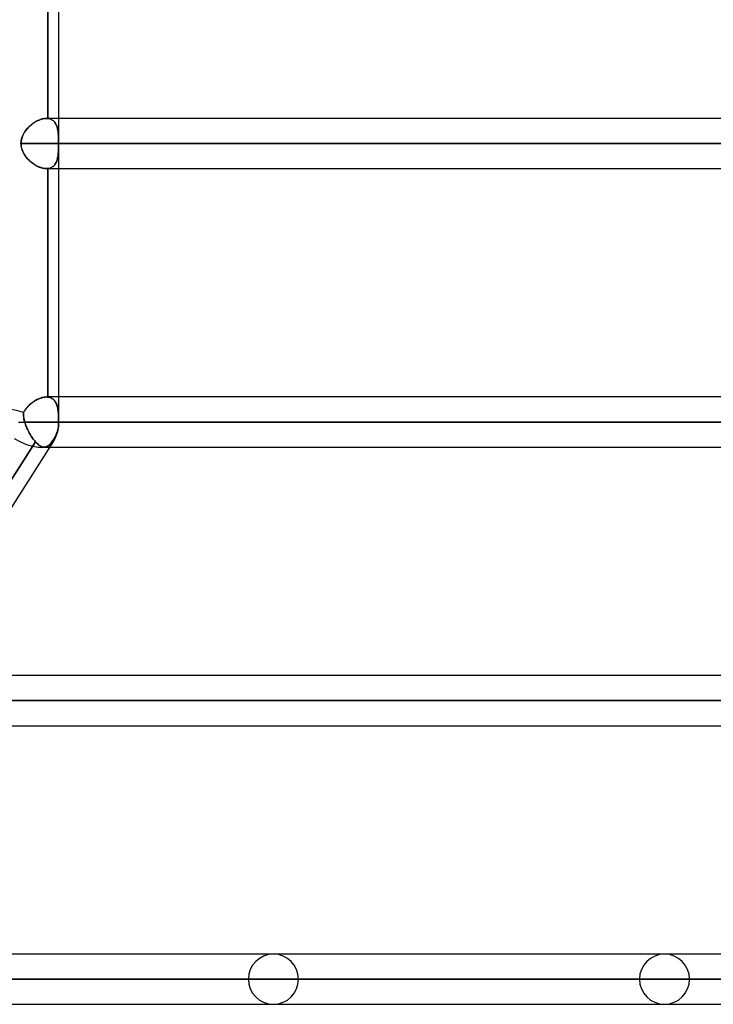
# Model space of a CAD drawing. Header units: millimetres. Extents: x -215 to 215, y -97 to 82.
# Tile 68 of 73: x 126 to 148, y -44 to -13. Entities that reach past the tile are written whole.
import ezdxf

# ---------------------------------------------------------------- set-up
doc = ezdxf.new("R2010")
doc.units = ezdxf.units.MM
doc.layers.add('MAIN-1', color=7, linetype='Continuous')
doc.layers.add('MAIN-2', color=7, linetype='Continuous')

msp = doc.modelspace()

# ---------------------------------------------------------------- linework, layer by layer
at = {"layer": 'MAIN-1'}
for p, q in [((126.995, -25.211), (126.995, -1.783)), ((174.35, -15.619), (126.995, -15.619)), ((126.995, -16.411), (175.143, -16.411)), ((126.995, -17.204), (174.35, -17.204)), ((174.35, -24.419), (126.995, -24.419)), ((125.713, -25.211), (126.995, -25.211)), ((126.995, -25.211), (175.143, -25.211)), ((115.601, -43.45), (126.808, -25.85)), ((126.71, -26.004), (174.35, -26.004)), ((166.425, -33.219), (122.116, -33.219)), ((121.611, -34.011), (167.218, -34.011)), ((121.107, -34.804), (166.425, -34.804)), ((158.5, -42.019), (116.512, -42.019)), ((116.007, -42.811), (159.292, -42.811)), ((115.484, -43.604), (158.5, -43.604))]:
    msp.add_line(p, q, dxfattribs=at)
msp.add_arc((125.806, -25.211), 1.189, 327.5112, 0, dxfattribs=at)
for start_param, end_param in [(1.644414, 3.141593), (-3.141593, -3.139039)]:
    msp.add_ellipse((125.806, -25.211), major_axis=(-1.003, 0.639), ratio=0.473194, start_param=start_param, end_param=end_param, dxfattribs=at)
at = {"layer": 'MAIN-2'}
for p, q in [((126.646, -8.401), (126.646, -15.621)), ((126.646, -15.621), (126.646, -8.401)), ((126.086, -15.849), (126.055, -15.877)), ((126.062, -15.871), (126.097, -15.839)), ((126.118, -15.822), (126.086, -15.849)), ((126.097, -15.839), (126.133, -15.809)), ((126.151, -15.796), (126.118, -15.822)), ((126.133, -15.809), (126.171, -15.781)), ((126.184, -15.771), (126.151, -15.796)), ((126.171, -15.781), (126.209, -15.754)), ((126.219, -15.748), (126.184, -15.771)), ((126.209, -15.754), (126.248, -15.73)), ((126.253, -15.727), (126.219, -15.748)), ((126.248, -15.73), (126.288, -15.708)), ((126.288, -15.707), (126.253, -15.727)), ((126.288, -15.708), (126.327, -15.688)), ((126.324, -15.689), (126.288, -15.707)), ((126.359, -15.673), (126.324, -15.689)), ((126.327, -15.688), (126.367, -15.67)), ((126.395, -15.659), (126.359, -15.673)), ((126.367, -15.67), (126.407, -15.655)), ((126.43, -15.647), (126.395, -15.659)), ((126.407, -15.655), (126.447, -15.642)), ((126.465, -15.637), (126.43, -15.647)), ((126.447, -15.642), (126.486, -15.632)), ((126.5, -15.629), (126.465, -15.637)), ((126.486, -15.632), (126.525, -15.625)), ((126.534, -15.623), (126.5, -15.629)), ((126.525, -15.625), (126.563, -15.62)), ((126.567, -15.62), (126.534, -15.623)), ((126.563, -15.62), (126.599, -15.619)), ((126.599, -15.619), (126.567, -15.62)), ((126.599, -15.619), (126.606, -15.619)), ((126.606, -15.619), (126.599, -15.619)), ((126.995, -15.619), (126.599, -15.619)), ((126.606, -15.619), (126.613, -15.619)), ((126.613, -15.619), (126.606, -15.619)), ((126.613, -15.619), (126.62, -15.619)), ((126.62, -15.619), (126.613, -15.619)), ((126.62, -15.619), (126.627, -15.62)), ((126.627, -15.62), (126.62, -15.619)), ((126.627, -15.62), (126.633, -15.62)), ((126.633, -15.62), (126.627, -15.62)), ((126.633, -15.62), (126.64, -15.621)), ((126.64, -15.621), (126.633, -15.62)), ((126.64, -15.621), (126.646, -15.621)), ((126.646, -15.621), (126.64, -15.621)), ((126.677, -15.626), (126.646, -15.621)), ((126.646, -15.621), (126.677, -15.626)), ((126.707, -15.634), (126.677, -15.626)), ((126.677, -15.626), (126.706, -15.634)), ((126.706, -15.634), (126.734, -15.643)), ((126.735, -15.644), (126.707, -15.634)), ((126.734, -15.643), (126.761, -15.656)), ((126.762, -15.656), (126.735, -15.644)), ((126.761, -15.656), (126.786, -15.67)), ((126.786, -15.671), (126.762, -15.656)), ((126.786, -15.67), (126.809, -15.687)), ((126.809, -15.688), (126.786, -15.671)), ((126.809, -15.687), (126.83, -15.706)), ((126.831, -15.707), (126.809, -15.688)), ((126.83, -15.706), (126.85, -15.727)), ((126.85, -15.728), (126.831, -15.707)), ((126.85, -15.727), (126.868, -15.75)), ((126.868, -15.751), (126.85, -15.728)), ((126.868, -15.75), (126.884, -15.774)), ((126.885, -15.775), (126.868, -15.751)), ((126.884, -15.774), (126.899, -15.801)), ((126.9, -15.802), (126.885, -15.775)), ((126.899, -15.801), (126.912, -15.829)), ((126.913, -15.83), (126.9, -15.802)), ((126.912, -15.829), (126.924, -15.859)), ((126.925, -15.86), (126.913, -15.83)), ((126.924, -15.859), (126.935, -15.89)), ((126.935, -15.892), (126.925, -15.86)), ((125.842, -16.18), (125.861, -16.137)), ((125.86, -16.139), (125.844, -16.176)), ((125.879, -16.102), (125.86, -16.139)), ((125.861, -16.137), (125.883, -16.095)), ((125.9, -16.067), (125.879, -16.102)), ((125.883, -16.095), (125.908, -16.054)), ((125.922, -16.033), (125.9, -16.067)), ((125.908, -16.054), (125.935, -16.014)), ((125.946, -16), (125.922, -16.033)), ((125.935, -16.014), (125.964, -15.976)), ((125.971, -15.968), (125.946, -16)), ((125.964, -15.976), (125.995, -15.939)), ((125.998, -15.937), (125.971, -15.968)), ((125.995, -15.939), (126.028, -15.904)), ((126.026, -15.906), (125.998, -15.937)), ((126.055, -15.877), (126.026, -15.906)), ((126.028, -15.904), (126.062, -15.871)), ((126.935, -15.89), (126.944, -15.923)), ((126.945, -15.924), (126.935, -15.892)), ((126.944, -15.923), (126.952, -15.958)), ((126.953, -15.959), (126.945, -15.924)), ((126.952, -15.958), (126.96, -15.993)), ((126.96, -15.995), (126.953, -15.959)), ((126.96, -15.993), (126.965, -16.03)), ((126.966, -16.032), (126.96, -15.995)), ((126.965, -16.03), (126.97, -16.069)), ((126.971, -16.07), (126.966, -16.032)), ((126.97, -16.069), (126.975, -16.108)), ((126.975, -16.11), (126.971, -16.07)), ((126.975, -16.108), (126.978, -16.149)), ((126.978, -16.15), (126.975, -16.11)), ((126.978, -16.149), (126.981, -16.191)), ((126.981, -16.192), (126.978, -16.15)), ((125.795, -16.411), (125.797, -16.364)), ((125.796, -16.371), (125.795, -16.411)), ((125.795, -16.411), (125.796, -16.449)), ((173.558, -16.411), (125.795, -16.411)), ((125.795, -16.411), (173.558, -16.411)), ((125.797, -16.454), (125.795, -16.411)), ((125.8, -16.331), (125.796, -16.371)), ((125.796, -16.449), (125.8, -16.487)), ((125.797, -16.364), (125.803, -16.317)), ((125.801, -16.497), (125.797, -16.454)), ((125.807, -16.292), (125.8, -16.331)), ((125.803, -16.317), (125.812, -16.27)), ((125.817, -16.252), (125.807, -16.292)), ((125.812, -16.27), (125.825, -16.225)), ((125.829, -16.213), (125.817, -16.252)), ((125.825, -16.225), (125.842, -16.18)), ((125.844, -16.176), (125.829, -16.213)), ((126.981, -16.191), (126.983, -16.234)), ((126.983, -16.234), (126.981, -16.192)), ((126.984, -16.278), (126.983, -16.234)), ((126.983, -16.234), (126.984, -16.278)), ((126.985, -16.322), (126.984, -16.278)), ((126.984, -16.278), (126.985, -16.322)), ((126.986, -16.367), (126.985, -16.322)), ((126.985, -16.322), (126.986, -16.367)), ((126.986, -16.455), (126.985, -16.5)), ((126.985, -16.5), (126.986, -16.456)), ((126.986, -16.411), (126.986, -16.367)), ((126.986, -16.367), (126.986, -16.411)), ((126.986, -16.456), (126.986, -16.411)), ((126.986, -16.411), (126.986, -16.455)), ((175.143, -16.411), (126.986, -16.411)), ((125.8, -16.487), (125.806, -16.524)), ((125.809, -16.54), (125.801, -16.497)), ((125.806, -16.524), (125.815, -16.561)), ((125.82, -16.582), (125.809, -16.54)), ((125.815, -16.561), (125.825, -16.598)), ((125.834, -16.623), (125.82, -16.582)), ((125.825, -16.598), (125.838, -16.633)), ((125.851, -16.664), (125.834, -16.623)), ((125.838, -16.633), (125.853, -16.668)), ((125.87, -16.703), (125.851, -16.664)), ((125.853, -16.668), (125.87, -16.702)), ((125.87, -16.702), (125.888, -16.735)), ((125.891, -16.741), (125.87, -16.703)), ((125.888, -16.735), (125.908, -16.768)), ((125.915, -16.778), (125.891, -16.741)), ((125.908, -16.768), (125.929, -16.8)), ((125.94, -16.814), (125.915, -16.778)), ((126.966, -16.79), (126.96, -16.827)), ((126.96, -16.828), (126.966, -16.791)), ((126.971, -16.751), (126.966, -16.79)), ((126.966, -16.791), (126.971, -16.753)), ((126.975, -16.712), (126.971, -16.751)), ((126.971, -16.753), (126.975, -16.713)), ((126.978, -16.671), (126.975, -16.712)), ((126.975, -16.713), (126.978, -16.672)), ((126.978, -16.672), (126.981, -16.63)), ((126.981, -16.63), (126.978, -16.671)), ((126.981, -16.63), (126.983, -16.587)), ((126.983, -16.587), (126.981, -16.63)), ((126.983, -16.587), (126.984, -16.544)), ((126.984, -16.544), (126.983, -16.587)), ((126.984, -16.544), (126.985, -16.5)), ((126.985, -16.5), (126.984, -16.544)), ((125.929, -16.8), (125.952, -16.831)), ((125.966, -16.849), (125.94, -16.814)), ((125.952, -16.831), (125.977, -16.862)), ((125.995, -16.882), (125.966, -16.849)), ((125.977, -16.862), (126.003, -16.891)), ((126.024, -16.915), (125.995, -16.882)), ((126.003, -16.891), (126.03, -16.92)), ((126.056, -16.946), (126.024, -16.915)), ((126.03, -16.92), (126.058, -16.948)), ((126.088, -16.976), (126.056, -16.946)), ((126.058, -16.948), (126.087, -16.974)), ((126.087, -16.974), (126.117, -17)), ((126.122, -17.005), (126.088, -16.976)), ((126.117, -17), (126.148, -17.024)), ((126.157, -17.032), (126.122, -17.005)), ((126.148, -17.024), (126.179, -17.047)), ((126.193, -17.058), (126.157, -17.032)), ((126.179, -17.047), (126.211, -17.069)), ((126.23, -17.082), (126.193, -17.058)), ((126.211, -17.069), (126.243, -17.09)), ((126.268, -17.104), (126.23, -17.082)), ((126.243, -17.09), (126.276, -17.108)), ((126.305, -17.124), (126.268, -17.104)), ((126.83, -17.116), (126.85, -17.095)), ((126.851, -17.095), (126.831, -17.116)), ((126.85, -17.095), (126.868, -17.072)), ((126.869, -17.071), (126.851, -17.095)), ((126.868, -17.072), (126.885, -17.047)), ((126.885, -17.047), (126.869, -17.071)), ((126.9, -17.02), (126.885, -17.047)), ((126.885, -17.047), (126.899, -17.021)), ((126.899, -17.021), (126.913, -16.993)), ((126.913, -16.992), (126.9, -17.02)), ((126.925, -16.962), (126.913, -16.992)), ((126.913, -16.993), (126.925, -16.963)), ((126.936, -16.93), (126.925, -16.962)), ((126.925, -16.963), (126.935, -16.931)), ((126.935, -16.931), (126.945, -16.898)), ((126.945, -16.897), (126.936, -16.93)), ((126.953, -16.863), (126.945, -16.897)), ((126.945, -16.898), (126.953, -16.864)), ((126.96, -16.827), (126.953, -16.863)), ((126.953, -16.864), (126.96, -16.828)), ((126.276, -17.108), (126.309, -17.126)), ((126.343, -17.142), (126.305, -17.124)), ((126.309, -17.126), (126.342, -17.142)), ((126.342, -17.142), (126.375, -17.156)), ((126.381, -17.158), (126.343, -17.142)), ((126.375, -17.156), (126.409, -17.168)), ((126.419, -17.172), (126.381, -17.158)), ((126.409, -17.168), (126.441, -17.179)), ((126.456, -17.183), (126.419, -17.172)), ((126.441, -17.179), (126.474, -17.188)), ((126.493, -17.192), (126.456, -17.183)), ((126.474, -17.188), (126.506, -17.195)), ((126.529, -17.199), (126.493, -17.192)), ((126.506, -17.195), (126.538, -17.2)), ((126.564, -17.202), (126.529, -17.199)), ((126.538, -17.2), (126.569, -17.203)), ((126.599, -17.204), (126.564, -17.202)), ((126.569, -17.203), (126.599, -17.204)), ((126.599, -17.204), (126.607, -17.204)), ((126.607, -17.204), (126.599, -17.204)), ((126.599, -17.204), (126.995, -17.204)), ((126.607, -17.204), (126.615, -17.203)), ((126.615, -17.203), (126.607, -17.204)), ((126.615, -17.203), (126.623, -17.203)), ((126.623, -17.203), (126.615, -17.203)), ((126.623, -17.203), (126.631, -17.203)), ((126.631, -17.203), (126.623, -17.203)), ((126.631, -17.203), (126.639, -17.202)), ((126.639, -17.202), (126.631, -17.203)), ((126.639, -17.202), (126.646, -17.201)), ((126.646, -17.201), (126.639, -17.202)), ((126.646, -17.201), (126.677, -17.196)), ((126.678, -17.196), (126.646, -17.201)), ((126.646, -17.201), (126.646, -24.421)), ((126.646, -24.421), (126.646, -17.201)), ((126.677, -17.196), (126.707, -17.189)), ((126.707, -17.189), (126.678, -17.196)), ((126.707, -17.189), (126.735, -17.179)), ((126.735, -17.179), (126.707, -17.189)), ((126.762, -17.166), (126.735, -17.179)), ((126.735, -17.179), (126.761, -17.167)), ((126.761, -17.167), (126.786, -17.152)), ((126.786, -17.152), (126.762, -17.166)), ((126.786, -17.152), (126.809, -17.135)), ((126.81, -17.135), (126.786, -17.152)), ((126.809, -17.135), (126.83, -17.116)), ((126.831, -17.116), (126.81, -17.135)), ((126.186, -24.57), (126.149, -24.597)), ((126.179, -24.575), (126.217, -24.55)), ((126.223, -24.545), (126.186, -24.57)), ((126.217, -24.55), (126.255, -24.526)), ((126.261, -24.523), (126.223, -24.545)), ((126.255, -24.526), (126.294, -24.504)), ((126.299, -24.502), (126.261, -24.523)), ((126.294, -24.504), (126.333, -24.485)), ((126.338, -24.483), (126.299, -24.502)), ((126.333, -24.485), (126.372, -24.468)), ((126.376, -24.466), (126.338, -24.483)), ((126.372, -24.468), (126.411, -24.453)), ((126.415, -24.452), (126.376, -24.466)), ((126.411, -24.453), (126.45, -24.441)), ((126.453, -24.44), (126.415, -24.452)), ((126.45, -24.441), (126.489, -24.431)), ((126.491, -24.431), (126.453, -24.44)), ((126.489, -24.431), (126.527, -24.424)), ((126.528, -24.424), (126.491, -24.431)), ((126.527, -24.424), (126.563, -24.42)), ((126.564, -24.42), (126.528, -24.424)), ((126.563, -24.42), (126.599, -24.419)), ((126.599, -24.419), (126.564, -24.42)), ((126.599, -24.419), (126.607, -24.419)), ((126.607, -24.419), (126.599, -24.419)), ((126.995, -24.419), (126.599, -24.419)), ((126.607, -24.419), (126.615, -24.419)), ((126.615, -24.419), (126.607, -24.419)), ((126.615, -24.419), (126.623, -24.419)), ((126.623, -24.419), (126.615, -24.419)), ((126.623, -24.419), (126.631, -24.42)), ((126.631, -24.42), (126.623, -24.419)), ((126.631, -24.42), (126.639, -24.421)), ((126.639, -24.421), (126.631, -24.42)), ((126.639, -24.421), (126.646, -24.421)), ((126.646, -24.421), (126.639, -24.421)), ((126.679, -24.427), (126.646, -24.421)), ((126.646, -24.421), (126.677, -24.426)), ((126.677, -24.426), (126.707, -24.434)), ((126.709, -24.435), (126.679, -24.427)), ((126.707, -24.434), (126.735, -24.444)), ((126.738, -24.445), (126.709, -24.435)), ((126.735, -24.444), (126.761, -24.456)), ((126.765, -24.458), (126.738, -24.445)), ((126.761, -24.456), (126.786, -24.471)), ((126.791, -24.474), (126.765, -24.458)), ((126.786, -24.471), (126.809, -24.487)), ((126.814, -24.492), (126.791, -24.474)), ((126.809, -24.487), (126.83, -24.506)), ((126.836, -24.512), (126.814, -24.492)), ((126.83, -24.506), (126.85, -24.527)), ((126.856, -24.534), (126.836, -24.512)), ((126.85, -24.527), (126.868, -24.55)), ((126.874, -24.559), (126.856, -24.534)), ((126.868, -24.55), (126.885, -24.575)), ((126.891, -24.585), (126.874, -24.559)), ((125.899, -24.868), (125.876, -24.908)), ((125.876, -24.908), (125.899, -24.869)), ((125.925, -24.829), (125.899, -24.868)), ((125.899, -24.869), (125.923, -24.831)), ((125.923, -24.831), (125.95, -24.795)), ((125.952, -24.791), (125.925, -24.829)), ((125.95, -24.795), (125.978, -24.76)), ((125.982, -24.755), (125.952, -24.791)), ((125.978, -24.76), (126.008, -24.726)), ((126.013, -24.72), (125.982, -24.755)), ((126.008, -24.726), (126.039, -24.693)), ((126.045, -24.687), (126.013, -24.72)), ((126.039, -24.693), (126.072, -24.661)), ((126.079, -24.656), (126.045, -24.687)), ((126.072, -24.661), (126.107, -24.631)), ((126.113, -24.625), (126.079, -24.656)), ((126.107, -24.631), (126.142, -24.602)), ((126.149, -24.597), (126.113, -24.625)), ((126.142, -24.602), (126.179, -24.575)), ((126.885, -24.575), (126.899, -24.602)), ((126.905, -24.614), (126.891, -24.585)), ((126.899, -24.602), (126.913, -24.63)), ((126.919, -24.644), (126.905, -24.614)), ((126.913, -24.63), (126.925, -24.66)), ((126.93, -24.676), (126.919, -24.644)), ((126.925, -24.66), (126.935, -24.691)), ((126.941, -24.709), (126.93, -24.676)), ((126.935, -24.691), (126.945, -24.724)), ((126.949, -24.744), (126.941, -24.709)), ((126.945, -24.724), (126.953, -24.758)), ((126.957, -24.78), (126.949, -24.744)), ((126.953, -24.758), (126.96, -24.794)), ((126.964, -24.819), (126.957, -24.78)), ((126.96, -24.794), (126.966, -24.831)), ((126.969, -24.858), (126.964, -24.819)), ((126.966, -24.831), (126.971, -24.869)), ((126.974, -24.899), (126.969, -24.858)), ((126.971, -24.869), (126.975, -24.909)), ((125.874, -24.957), (125.876, -24.908)), ((125.875, -24.934), (125.874, -24.961)), ((125.876, -25.007), (125.874, -24.957)), ((125.874, -24.961), (125.875, -24.988)), ((125.876, -24.908), (125.875, -24.934)), ((125.875, -24.988), (125.877, -25.015)), ((125.881, -25.058), (125.876, -25.007)), ((125.877, -25.015), (125.879, -25.042)), ((125.879, -25.042), (125.883, -25.07)), ((125.89, -25.109), (125.881, -25.058)), ((125.883, -25.07), (125.887, -25.098)), ((125.887, -25.098), (125.893, -25.126)), ((125.9, -25.16), (125.89, -25.109)), ((125.893, -25.126), (125.899, -25.154)), ((125.899, -25.154), (125.906, -25.183)), ((125.914, -25.211), (125.9, -25.16)), ((125.906, -25.183), (125.914, -25.211)), ((126.977, -24.941), (126.974, -24.899)), ((126.975, -24.909), (126.978, -24.95)), ((126.98, -24.984), (126.977, -24.941)), ((126.978, -24.95), (126.981, -24.991)), ((126.983, -25.028), (126.98, -24.984)), ((126.981, -24.991), (126.983, -25.034)), ((126.984, -25.073), (126.983, -25.028)), ((126.983, -25.034), (126.984, -25.078)), ((126.985, -25.118), (126.984, -25.073)), ((126.984, -25.078), (126.985, -25.122)), ((126.986, -25.165), (126.985, -25.118)), ((126.985, -25.122), (126.986, -25.166)), ((126.986, -25.211), (126.986, -25.165)), ((126.986, -25.166), (126.986, -25.211)), ((125.713, -25.211), (126.995, -25.211)), ((125.914, -25.211), (125.926, -25.249)), ((173.558, -25.211), (125.914, -25.211)), ((125.914, -25.211), (173.558, -25.211)), ((125.926, -25.249), (125.914, -25.211)), ((125.926, -25.249), (125.938, -25.287)), ((125.938, -25.287), (125.926, -25.249)), ((125.938, -25.287), (125.952, -25.325)), ((125.952, -25.326), (125.938, -25.287)), ((125.952, -25.325), (125.967, -25.363)), ((125.967, -25.363), (125.952, -25.326)), ((125.967, -25.363), (125.983, -25.401)), ((125.983, -25.401), (125.967, -25.363)), ((125.983, -25.401), (126, -25.438)), ((126, -25.439), (125.983, -25.401)), ((126, -25.438), (126.018, -25.475)), ((126.018, -25.476), (126, -25.439)), ((126.018, -25.475), (126.036, -25.512)), ((126.037, -25.512), (126.018, -25.476)), ((126.931, -25.543), (126.945, -25.5)), ((126.945, -25.5), (126.931, -25.543)), ((126.945, -25.5), (126.957, -25.455)), ((126.957, -25.455), (126.945, -25.5)), ((126.957, -25.455), (126.968, -25.407)), ((126.968, -25.407), (126.957, -25.455)), ((126.968, -25.407), (126.976, -25.358)), ((126.976, -25.358), (126.968, -25.407)), ((126.976, -25.358), (126.982, -25.308)), ((126.982, -25.308), (126.976, -25.358)), ((126.982, -25.308), (126.985, -25.259)), ((126.985, -25.259), (126.982, -25.308)), ((126.985, -25.259), (126.986, -25.211)), ((126.986, -25.211), (126.985, -25.259)), ((175.143, -25.211), (126.986, -25.211)), ((126.986, -25.211), (126.995, -25.211)), ((126.036, -25.512), (126.056, -25.548)), ((126.056, -25.548), (126.037, -25.512)), ((126.056, -25.548), (126.076, -25.584)), ((126.076, -25.584), (126.056, -25.548)), ((126.076, -25.584), (126.097, -25.619)), ((126.097, -25.619), (126.076, -25.584)), ((126.097, -25.619), (126.118, -25.652)), ((126.118, -25.653), (126.097, -25.619)), ((126.118, -25.652), (126.139, -25.685)), ((126.14, -25.686), (126.118, -25.653)), ((126.139, -25.685), (126.161, -25.717)), ((126.162, -25.718), (126.14, -25.686)), ((126.161, -25.717), (126.184, -25.748)), ((126.184, -25.748), (126.162, -25.718)), ((126.184, -25.748), (126.206, -25.777)), ((126.206, -25.777), (126.184, -25.748)), ((126.206, -25.777), (126.229, -25.805)), ((126.229, -25.805), (126.206, -25.777)), ((126.229, -25.805), (126.251, -25.831)), ((126.251, -25.831), (126.229, -25.805)), ((126.769, -25.836), (126.79, -25.808)), ((126.804, -25.787), (126.78, -25.82)), ((126.79, -25.808), (126.81, -25.778)), ((126.828, -25.751), (126.804, -25.787)), ((126.81, -25.778), (126.831, -25.746)), ((126.852, -25.712), (126.828, -25.751)), ((126.831, -25.746), (126.852, -25.712)), ((126.852, -25.712), (126.875, -25.673)), ((126.875, -25.673), (126.852, -25.712)), ((126.875, -25.673), (126.896, -25.631)), ((126.896, -25.631), (126.875, -25.673)), ((126.896, -25.631), (126.915, -25.587)), ((126.915, -25.587), (126.896, -25.631)), ((126.915, -25.587), (126.931, -25.543)), ((126.931, -25.543), (126.915, -25.587)), ((121.395, -33.457), (126.251, -25.831)), ((126.251, -25.831), (121.395, -33.457)), ((126.251, -25.831), (126.275, -25.857)), ((126.28, -25.862), (126.251, -25.831)), ((126.275, -25.857), (126.299, -25.881)), ((126.308, -25.889), (126.28, -25.862)), ((126.299, -25.881), (126.322, -25.903)), ((126.335, -25.914), (126.308, -25.889)), ((126.322, -25.903), (126.345, -25.923)), ((126.362, -25.936), (126.335, -25.914)), ((126.345, -25.923), (126.368, -25.94)), ((126.388, -25.955), (126.362, -25.936)), ((126.368, -25.94), (126.39, -25.956)), ((126.414, -25.97), (126.388, -25.955)), ((126.39, -25.956), (126.412, -25.969)), ((126.412, -25.969), (126.434, -25.98)), ((126.44, -25.983), (126.414, -25.97)), ((126.434, -25.98), (126.455, -25.989)), ((126.465, -25.993), (126.44, -25.983)), ((126.455, -25.989), (126.476, -25.996)), ((126.489, -25.999), (126.465, -25.993)), ((126.476, -25.996), (126.496, -26.001)), ((126.512, -26.003), (126.489, -25.999)), ((126.496, -26.001), (126.516, -26.003)), ((126.535, -26.004), (126.512, -26.003)), ((126.516, -26.003), (126.535, -26.004)), ((126.53, -26.004), (126.71, -26.004)), ((126.558, -26.001), (126.535, -26.004)), ((126.535, -26.004), (126.555, -26.002)), ((126.555, -26.002), (126.575, -25.998)), ((126.581, -25.996), (126.558, -26.001)), ((126.575, -25.998), (126.595, -25.992)), ((126.603, -25.988), (126.581, -25.996)), ((126.595, -25.992), (126.614, -25.983)), ((126.624, -25.977), (126.603, -25.988)), ((126.614, -25.983), (126.633, -25.972)), ((126.646, -25.964), (126.624, -25.977)), ((126.633, -25.972), (126.652, -25.96)), ((126.668, -25.947), (126.646, -25.964)), ((126.652, -25.96), (126.671, -25.944)), ((126.69, -25.927), (126.668, -25.947)), ((126.671, -25.944), (126.69, -25.927)), ((126.712, -25.905), (126.69, -25.927)), ((126.69, -25.927), (126.709, -25.908)), ((126.709, -25.908), (126.729, -25.886)), ((126.735, -25.879), (126.712, -25.905)), ((126.729, -25.886), (126.749, -25.862)), ((126.757, -25.851), (126.735, -25.879)), ((126.749, -25.862), (126.769, -25.836)), ((126.78, -25.82), (126.757, -25.851)), ((165.632, -34.011), (120.307, -34.011)), ((120.307, -34.011), (165.632, -34.011)), ((167.218, -34.011), (121.465, -34.011)), ((132.982, -42.811), (97.334, -42.811)), ((97.334, -42.811), (132.982, -42.811)), ((98.456, -42.811), (134.566, -42.811)), ((134.566, -42.811), (98.456, -42.811)), ((145.345, -42.811), (106.081, -42.811)), ((106.081, -42.811), (145.345, -42.811)), ((107.203, -42.811), (146.929, -42.811)), ((146.929, -42.811), (107.203, -42.811)), ((157.708, -42.811), (114.828, -42.811)), ((114.828, -42.811), (157.708, -42.811)), ((159.292, -42.811), (115.86, -42.811))]:
    msp.add_line(p, q, dxfattribs=at)
for centre, start, end in [((133.774, -42.811), 0, 180), ((146.137, -42.811), 0, 180), ((133.774, -42.811), 180, 0), ((146.137, -42.811), 180, 0)]:
    msp.add_arc(centre, 0.792, start, end, dxfattribs=at)
for major_axis, ratio, start_param, end_param in [((-1.186, 0.345), 0.251571, -1.556762, -0.071414), ((-1.186, 0.345), 0.251571, -1.556762, -0.071414), ((-1.003, 0.639), 0.473194, 1.644414, 3.141593), ((-1.003, 0.639), 0.473194, -3.139039, -2.891236), ((-1.003, 0.639), 0.473194, -3.139039, -2.891236)]:
    msp.add_ellipse((125.806, -25.211), major_axis=major_axis, ratio=ratio, start_param=start_param, end_param=end_param, dxfattribs=at)

doc.saveas('drawing.dxf')
